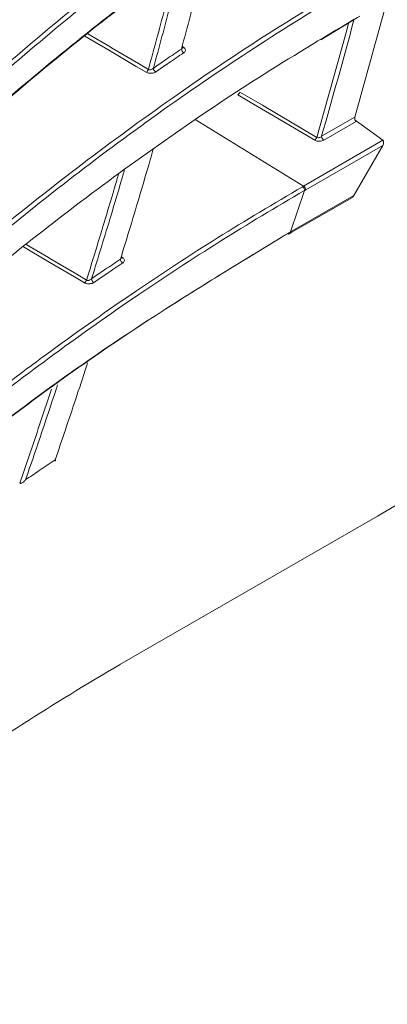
# Model space of a CAD drawing. Header units: millimetres. Extents: x 0 to 1118, y 0 to 864.
# Tile 73 of 256: x 410 to 416, y 157 to 173. Entities that reach past the tile are written whole.
import ezdxf

# ---------------------------------------------------------------- set-up
doc = ezdxf.new("R2010")
doc.units = ezdxf.units.MM

msp = doc.modelspace()

# ---------------------------------------------------------------- linework, layer by layer
at = {"color": 7, "linetype": 'Continuous', "lineweight": 15}
for p, q in [((415.25, 172.564), (414.662, 172.206)), ((414.385, 169.859), (412.651, 170.929)), ((414.673, 170.657), (415.206, 170.965)), ((415.225, 170.896), (414.707, 170.597)), ((415.656, 170.593), (415.21, 170.917)), ((414.385, 169.859), (415.656, 170.593)), ((415.653, 170.511), (414.419, 169.798)), ((415.653, 170.511), (415.191, 169.71)), ((414.177, 169.125), (414.402, 169.789)), ((414.368, 169.849), (414.385, 169.859)), ((414.177, 169.125), (415.191, 169.71)), ((414.198, 169.12), (415.156, 169.673)), ((414.143, 169.104), (414.133, 169.098)), ((414.16, 169.115), (414.177, 169.125)), ((414.165, 169.101), (414.198, 169.12)), ((415.897, 164.758), (415.568, 164.568)), ((411.443, 162.186), (415.568, 164.568))]:
    msp.add_line(p, q, dxfattribs=at)
at = {"color": 9, "linetype": 'Continuous', "lineweight": 15}
for p, q in [((412.44, 172.098), (412.467, 172.079)), ((411.464, 168.728), (411.491, 168.709))]:
    msp.add_line(p, q, dxfattribs=at)
at = {"color": 9, "linetype": 'Continuous', "lineweight": 15, "flags": 128}
for points in [[(411.866, 171.684), (411.706, 171.778), (411.275, 172.032), (410.882, 172.264)], [(410.928, 172.302), (411.289, 172.09), (411.309, 172.078), (411.74, 171.824), (411.899, 171.73)], [(410.875, 168.308), (410.718, 168.401), (410.285, 168.657), (409.896, 168.887)], [(409.941, 168.922), (410.298, 168.712), (410.318, 168.7), (410.751, 168.444), (410.908, 168.351)]]:
    msp.add_lwpolyline(points, dxfattribs=at)
at = {"color": 7, "linetype": 'Continuous', "lineweight": 15, "flags": 128}
for points in [[(414.564, 170.596), (413.966, 170.948), (413.649, 171.135), (413.332, 171.322)], [(413.365, 171.367), (413.437, 171.324), (413.726, 171.154), (414.596, 170.64)], [(414.419, 169.798), (414.415, 169.796), (414.41, 169.793), (414.406, 169.791), (414.402, 169.789)]]:
    msp.add_lwpolyline(points, dxfattribs=at)
at = {"color": 7, "linetype": 'Continuous', "lineweight": 15}
for centre, radius, start, end in [((305.206, 202.272), 114.368, 344.11334, 345.07566), ((305.415, 202.022), 113.671, 343.9829, 344.96013), ((412.501, 172.06), 0.0718, 181.9249, 240.7447), ((411.82, 171.753), 0.0827, 304.0125, 344.0504), ((412.05, 171.751), 0.071, 181.7695, 241.4795), ((414.517, 170.664), 0.0826, 304.077, 343.2968), ((414.75, 170.661), 0.0772, 182.6952, 236.15), ((414.342, 169.795), 0.0772, 2.6952, 56.15), ((414.139, 169.112), 0.0217, 233.8303, 9.6151), ((411.523, 168.689), 0.0721, 181.7781, 240.469), ((410.83, 168.376), 0.0823, 303.8923, 342.4543), ((411.061, 168.376), 0.0712, 181.5836, 241.2121)]:
    msp.add_arc(centre, radius, start, end, dxfattribs=at)
at = {"color": 9, "linetype": 'Continuous', "lineweight": 15}
for centre, radius, start, end in [((305.36, 202.034), 113.658, 343.96589, 344.92519), ((412.453, 172.1), 0.0254, 240.0036, 304.2853), ((411.476, 168.733), 0.0283, 251.3183, 301.736)]:
    msp.add_arc(centre, radius, start, end, dxfattribs=at)
at = {"color": 7, "linetype": 'Continuous', "lineweight": 15}
for centre, start_param, end_param in [((415.619, 170.532), 4.676305, 6.212195), ((415.157, 169.732), 3.890825, 4.676305)]:
    msp.add_ellipse(centre, major_axis=(0.0341, 0.062), ratio=0.562577, start_param=start_param, end_param=end_param, dxfattribs=at)
for points, knots in [([(405.103, 171.948), (405.103, 171.948), (405.606, 172.591), (406.659, 173.865), (408.376, 175.728), (410.236, 177.539), (411.975, 179.051), (413.541, 180.286), (414.886, 181.265), (416.296, 182.216), (417.305, 182.816), (417.809, 183.117)], [0, 0, 0, 0, 0.0000006, 0.1575122, 0.3153245, 0.4713083, 0.6276879, 0.7204531, 0.813214, 0.9066115, 1, 1, 1, 1]), ([(417.843, 183.056), (417.843, 183.056), (417.336, 182.763), (416.347, 182.161), (414.936, 181.216), (413.59, 180.235), (412.02, 178.997), (410.278, 177.483), (408.422, 175.673), (406.697, 173.811), (405.664, 172.532), (405.147, 171.892)], [0, 0, 0, 0, 0.000001, 0.092596, 0.185407, 0.278753, 0.372238, 0.528217, 0.684622, 0.842155, 1, 1, 1, 1]), ([(405.098, 171.386), (405.794, 172.234), (407.189, 173.932), (409.201, 175.974), (410.938, 177.563), (412.314, 178.727), (413.774, 179.861), (415.538, 181.127), (416.913, 181.962), (417.725, 182.454)], [0, 0, 0, 0, 0.211223, 0.4231848, 0.5287477, 0.6344422, 0.7406044, 0.8469625, 1, 1, 1, 1]), ([(405.072, 169.592), (405.072, 169.592), (405.775, 170.437), (407.263, 172.11), (409.334, 174.13), (411.127, 175.691), (412.541, 176.83), (414.039, 177.936), (415.574, 178.976), (416.655, 179.62), (417.17, 179.928)], [0, 0, 0, 0, 0.000001, 0.224582, 0.449963, 0.561513, 0.673058, 0.785331, 0.897594, 1, 1, 1, 1]), ([(417.204, 179.867), (417.204, 179.867), (416.681, 179.565), (415.618, 178.916), (414.086, 177.884), (412.594, 176.781), (411.176, 175.64), (409.382, 174.077), (407.297, 172.058), (405.843, 170.377), (405.115, 169.534)], [0, 0, 0, 0, 0.000001, 0.10237, 0.213743, 0.32536, 0.437584, 0.549968, 0.774556, 1, 1, 1, 1]), ([(417.023, 179.228), (416.544, 178.942), (415.507, 178.325), (414.014, 177.321), (412.523, 176.228), (411.107, 175.097), (409.307, 173.542), (407.224, 171.526), (405.726, 169.856), (405.016, 169.009), (405.016, 169.009)], [0, 0, 0, 0, 0.096139, 0.207923, 0.31995, 0.432586, 0.545381, 0.772257, 0.999999, 1, 1, 1, 1]), ([(405.059, 169.033), (405.789, 169.871), (407.252, 171.55), (409.343, 173.558), (411.136, 175.111), (412.546, 176.239), (414.04, 177.334), (415.537, 178.344), (416.578, 178.964), (417.057, 179.249)], [0, 0, 0, 0, 0.226941, 0.454688, 0.566556, 0.678572, 0.79112, 0.903895, 1, 1, 1, 1]), ([(404.944, 167.167), (404.944, 167.167), (405.682, 168.003), (407.239, 169.654), (409.371, 171.621), (411.18, 173.112), (412.559, 174.165), (414.013, 175.187), (415.299, 176.016), (416.112, 176.494), (416.389, 176.657)], [0, 0, 0, 0, 0.0000007, 0.2424238, 0.4857294, 0.5991965, 0.7126589, 0.8268374, 0.9410063, 1, 1, 1, 1]), ([(416.423, 176.596), (416.423, 176.596), (416.144, 176.435), (415.34, 175.957), (414.06, 175.134), (412.61, 174.115), (411.228, 173.059), (409.419, 171.567), (407.273, 169.602), (405.75, 167.941), (404.987, 167.108)], [0, 0, 0, 0, 0.000001, 0.058972, 0.17226, 0.285788, 0.399915, 0.5142, 0.756619, 1, 1, 1, 1]), ([(416.213, 175.939), (415.978, 175.802), (415.216, 175.355), (413.982, 174.566), (412.535, 173.559), (411.157, 172.516), (409.343, 171.034), (407.197, 169.073), (405.628, 167.425), (404.882, 166.588), (404.882, 166.588)], [0, 0, 0, 0, 0.050465, 0.164277, 0.278328, 0.392979, 0.507788, 0.753404, 0.999999, 1, 1, 1, 1]), ([(404.924, 166.611), (405.69, 167.438), (407.224, 169.096), (409.421, 171.09), (411.33, 172.646), (412.867, 173.794), (414.491, 174.909), (415.661, 175.61), (416.247, 175.96)], [0, 0, 0, 0, 0.245697, 0.49229, 0.61861, 0.74513, 0.872398, 1, 1, 1, 1]), ([(412.429, 172.057), (412.476, 172.231), (412.57, 172.578), (412.708, 173.103), (412.813, 173.507), (412.871, 173.738), (412.884, 173.79)], [0, 0, 0, 0, 0.299908, 0.599834, 0.909806, 1, 1, 1, 1]), ([(404.722, 164.673), (404.722, 164.673), (405.463, 165.463), (407.018, 167.021), (409.158, 168.9), (411.002, 170.35), (412.434, 171.388), (413.91, 172.378), (414.942, 172.992), (415.459, 173.299)], [0, 0, 0, 0, 0.0000008, 0.2529784, 0.5059851, 0.6325404, 0.7590892, 0.87955, 1, 1, 1, 1]), ([(415.493, 173.239), (415.493, 173.239), (414.97, 172.936), (413.95, 172.315), (412.471, 171.329), (411.04, 170.29), (409.199, 168.84), (407.049, 166.964), (405.525, 165.397), (404.763, 164.613)], [0, 0, 0, 0, 0.000001, 0.120293, 0.240851, 0.367301, 0.493945, 0.746975, 1, 1, 1, 1]), ([(404.696, 164.118), (405.45, 164.885), (406.957, 166.421), (409.077, 168.257), (410.89, 169.678), (412.3, 170.698), (413.755, 171.674), (414.774, 172.281), (415.285, 172.585)], [0, 0, 0, 0, 0.252618, 0.505241, 0.631495, 0.757923, 0.878842, 1, 1, 1, 1]), ([(412.442, 172.106), (412.442, 172.105), (412.445, 172.102), (412.446, 172.093), (412.444, 172.086), (412.443, 172.082)], [0, 0, 0, 0, 0.039138, 0.582949, 1, 1, 1, 1]), ([(411.979, 171.749), (412.049, 171.797), (412.158, 171.873), (412.308, 171.976), (412.389, 172.03), (412.429, 172.057)], [0, 0, 0, 0, 0.466827, 0.733412, 1, 1, 1, 1]), ([(412.465, 171.997), (412.425, 171.97), (412.345, 171.915), (412.195, 171.813), (412.086, 171.737), (412.016, 171.689)], [0, 0, 0, 0, 0.266583, 0.533169, 1, 1, 1, 1]), ([(412.445, 172.074), (412.444, 172.074), (412.444, 172.075), (412.444, 172.079), (412.444, 172.082)], [0, 0, 0, 0, 0.342116, 1, 1, 1, 1]), ([(412.465, 171.997), (412.469, 171.999), (412.479, 172.007), (412.49, 172.023), (412.494, 172.043), (412.487, 172.063), (412.474, 172.074), (412.467, 172.079)], [0, 0, 0, 0, 0.102659, 0.340749, 0.565343, 0.782533, 1, 1, 1, 1]), ([(411.866, 171.684), (411.872, 171.681), (411.886, 171.674), (411.916, 171.667), (411.953, 171.667), (411.989, 171.674), (412.007, 171.684), (412.016, 171.689)], [0, 0, 0, 0, 0.131059, 0.334602, 0.551621, 0.775925, 1, 1, 1, 1]), ([(411.979, 171.749), (411.974, 171.745), (411.964, 171.736), (411.945, 171.727), (411.926, 171.723), (411.91, 171.725), (411.902, 171.729), (411.899, 171.73)], [0, 0, 0, 0, 0.239628, 0.472973, 0.687754, 0.879255, 1, 1, 1, 1]), ([(413.332, 171.322), (413.336, 171.325), (413.344, 171.331), (413.354, 171.344), (413.361, 171.356), (413.364, 171.364), (413.365, 171.367)], [0, 0, 0, 0, 0.282732, 0.565469, 0.848118, 1, 1, 1, 1]), ([(415.206, 170.965), (415.205, 170.959), (415.203, 170.947), (415.205, 170.928), (415.211, 170.911), (415.219, 170.901), (415.224, 170.897), (415.225, 170.896)], [0, 0, 0, 0, 0.241483, 0.483176, 0.717581, 0.936025, 1, 1, 1, 1]), ([(414.564, 170.596), (414.567, 170.594), (414.578, 170.588), (414.604, 170.58), (414.64, 170.578), (414.677, 170.583), (414.697, 170.592), (414.707, 170.597)], [0, 0, 0, 0, 0.079009, 0.29102, 0.519992, 0.760186, 1, 1, 1, 1]), ([(414.673, 170.657), (414.667, 170.653), (414.657, 170.644), (414.637, 170.636), (414.618, 170.634), (414.607, 170.636), (414.6, 170.638), (414.598, 170.639), (414.596, 170.64)], [0, 0, 0, 0, 0.25835, 0.507212, 0.730598, 0.88887, 0.927713, 1, 1, 1, 1]), ([(411.451, 168.687), (411.505, 168.862), (411.612, 169.213), (411.771, 169.744), (411.894, 170.16), (411.963, 170.399), (411.98, 170.459)], [0, 0, 0, 0, 0.296783, 0.593585, 0.899899, 1, 1, 1, 1]), ([(404.406, 162.107), (404.406, 162.107), (405.118, 162.819), (406.601, 164.224), (409.022, 166.259), (411.191, 167.849), (412.996, 169.036), (413.911, 169.578), (414.368, 169.849)], [0, 0, 0, 0, 0.000001, 0.255083, 0.510191, 0.765342, 0.88258, 1, 1, 1, 1]), ([(414.402, 169.789), (414.402, 169.789), (413.94, 169.521), (413.035, 168.974), (411.227, 167.79), (409.063, 166.197), (406.633, 164.166), (405.176, 162.753), (404.447, 162.047)], [0, 0, 0, 0, 0.000001, 0.117203, 0.234603, 0.489741, 0.744871, 1, 1, 1, 1]), ([(404.377, 161.553), (405.095, 162.241), (406.53, 163.618), (408.92, 165.595), (411.426, 167.452), (413.272, 168.575), (414.16, 169.115)], [0, 0, 0, 0, 0.254646, 0.509293, 0.763946, 1, 1, 1, 1]), ([(414.126, 169.094), (413.237, 168.554), (411.39, 167.43), (408.879, 165.575), (406.497, 163.595), (405.038, 162.226), (404.336, 161.532), (404.336, 161.532)], [0, 0, 0, 0, 0.236108, 0.490773, 0.745399, 0.999999, 1, 1, 1, 1]), ([(410.99, 168.374), (411.061, 168.422), (411.173, 168.499), (411.327, 168.603), (411.41, 168.659), (411.451, 168.687)], [0, 0, 0, 0, 0.463353, 0.731675, 1, 1, 1, 1]), ([(411.467, 168.737), (411.467, 168.737), (411.47, 168.734), (411.47, 168.725), (411.468, 168.716), (411.467, 168.713)], [0, 0, 0, 0, 0.010366, 0.535713, 1, 1, 1, 1]), ([(411.468, 168.705), (411.468, 168.705), (411.467, 168.705), (411.468, 168.712), (411.467, 168.712), (411.467, 168.712)], [0, 0, 0, 0, 0.322999, 0.95567, 1, 1, 1, 1]), ([(411.488, 168.626), (411.491, 168.629), (411.503, 168.637), (411.514, 168.653), (411.517, 168.673), (411.51, 168.693), (411.498, 168.704), (411.491, 168.709)], [0, 0, 0, 0, 0.116808, 0.355119, 0.576067, 0.787861, 1, 1, 1, 1]), ([(411.488, 168.626), (411.446, 168.598), (411.363, 168.543), (411.209, 168.438), (411.098, 168.362), (411.027, 168.313)], [0, 0, 0, 0, 0.26832, 0.536643, 1, 1, 1, 1]), ([(410.875, 168.308), (410.88, 168.305), (410.894, 168.298), (410.924, 168.291), (410.961, 168.29), (410.999, 168.298), (411.017, 168.308), (411.027, 168.313)], [0, 0, 0, 0, 0.114675, 0.31736, 0.5382552, 0.7692837, 1, 1, 1, 1]), ([(410.99, 168.374), (410.984, 168.369), (410.974, 168.359), (410.954, 168.349), (410.935, 168.345), (410.922, 168.346), (410.914, 168.348), (410.91, 168.35), (410.908, 168.351)], [0, 0, 0, 0, 0.249738, 0.491742, 0.709184, 0.855154, 0.896902, 1, 1, 1, 1]), ([(410.406, 165.467), (410.461, 165.628), (410.57, 165.95), (410.738, 166.452), (410.856, 166.809), (410.919, 167.006), (410.924, 167.022)], [0, 0, 0, 0, 0.310316, 0.620647, 0.968665, 1, 1, 1, 1]), ([(409.932, 165.149), (409.968, 165.173), (410.041, 165.223), (410.156, 165.301), (410.278, 165.382), (410.364, 165.439), (410.406, 165.467)], [0, 0, 0, 0, 0.231476, 0.462953, 0.731475, 1, 1, 1, 1]), ([(410.392, 165.459), (410.396, 165.458), (410.402, 165.455), (410.409, 165.454), (410.412, 165.456), (410.411, 165.461), (410.408, 165.465), (410.407, 165.467), (410.406, 165.467)], [0, 0, 0, 0, 0.193146, 0.385665, 0.594, 0.834861, 0.990675, 1, 1, 1, 1]), ([(409.843, 165.093), (409.843, 165.093), (409.842, 165.093), (409.841, 165.094), (409.839, 165.094), (409.838, 165.095), (409.838, 165.095)], [0, 0, 0, 0, 0.249068, 0.498502, 0.74906, 1, 1, 1, 1]), ([(409.843, 165.093), (409.847, 165.092), (409.854, 165.091), (409.869, 165.094), (409.892, 165.106), (409.914, 165.126), (409.927, 165.142), (409.932, 165.148), (409.932, 165.149)], [0, 0, 0, 0, 0.093597, 0.217152, 0.419969, 0.785721, 0.993312, 1, 1, 1, 1]), ([(411.445, 162.187), (411.445, 162.187), (410.912, 161.875), (409.87, 161.235), (407.917, 159.931), (405.785, 158.363), (404.28, 157.076), (403.596, 156.491)], [0, 0, 0, 0, 0.000001, 0.180338, 0.361, 0.709326, 1, 1, 1, 1])]:
    msp.add_open_spline(points, degree=3, knots=knots, dxfattribs=at)
at = {"color": 9, "linetype": 'Continuous', "lineweight": 15}
for points, knots in [([(411.899, 171.73), (411.947, 171.904), (412.042, 172.253), (412.183, 172.78), (412.282, 173.157), (412.334, 173.36), (412.34, 173.384)], [0, 0, 0, 0, 0.3155683, 0.6311562, 0.9565555, 1, 1, 1, 1]), ([(412.431, 173.452), (412.418, 173.401), (412.36, 173.171), (412.255, 172.772), (412.117, 172.255), (412.025, 171.918), (411.979, 171.749)], [0, 0, 0, 0, 0.0901101, 0.4063715, 0.7031771, 1, 1, 1, 1]), ([(412.443, 172.082), (412.443, 172.081), (412.442, 172.074), (412.436, 172.066), (412.431, 172.059), (412.429, 172.057)], [0, 0, 0, 0, 0.156669, 0.744069, 1, 1, 1, 1]), ([(410.908, 168.351), (410.963, 168.528), (411.072, 168.88), (411.233, 169.414), (411.35, 169.806), (411.413, 170.022), (411.423, 170.056)], [0, 0, 0, 0, 0.310023, 0.620065, 0.939144, 1, 1, 1, 1]), ([(411.518, 170.125), (411.499, 170.062), (411.429, 169.818), (411.305, 169.405), (411.148, 168.884), (411.042, 168.544), (410.99, 168.374)], [0, 0, 0, 0, 0.107236, 0.41825, 0.709116, 1, 1, 1, 1]), ([(411.467, 168.713), (411.467, 168.712), (411.466, 168.705), (411.46, 168.696), (411.453, 168.689), (411.451, 168.687)], [0, 0, 0, 0, 0.106367, 0.703292, 1, 1, 1, 1]), ([(409.838, 165.095), (409.895, 165.262), (410.01, 165.595), (410.179, 166.097), (410.291, 166.432), (410.347, 166.601)], [0, 0, 0, 0, 0.33177, 0.663559, 1, 1, 1, 1]), ([(410.445, 166.673), (410.439, 166.654), (410.374, 166.455), (410.256, 166.102), (410.091, 165.612), (409.985, 165.303), (409.932, 165.149)], [0, 0, 0, 0, 0.03567, 0.391863, 0.695924, 1, 1, 1, 1])]:
    msp.add_open_spline(points, degree=3, knots=knots, dxfattribs=at)
at = {"color": 7, "linetype": 'Continuous', "lineweight": 15}
for points in [[(414.402, 169.789), (414.402, 169.794), (414.401, 169.805), (414.393, 169.823), (414.382, 169.839), (414.373, 169.846), (414.368, 169.849)], [(414.177, 169.125), (414.177, 169.12), (414.176, 169.11), (414.168, 169.102), (414.156, 169.098), (414.147, 169.102), (414.143, 169.104)]]:
    msp.add_open_spline(points, degree=3, dxfattribs=at)

doc.saveas('drawing.dxf')
